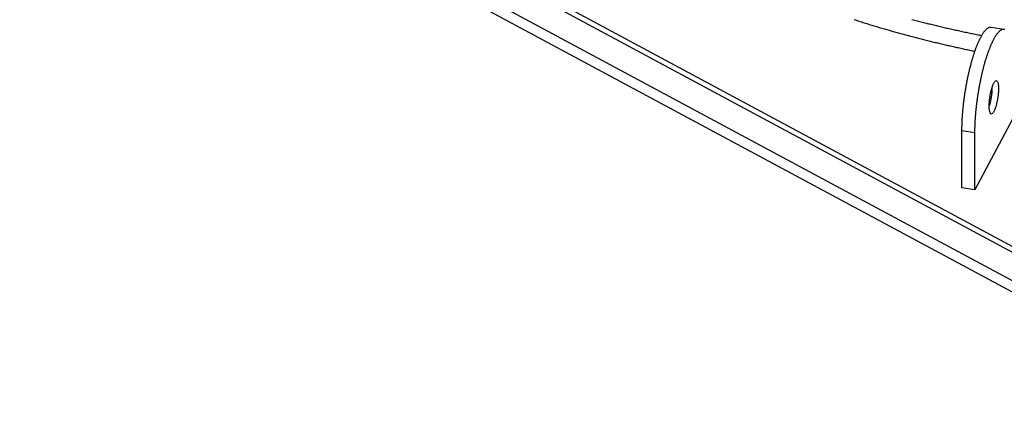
# Model space of a CAD drawing. Header units: millimetres. Extents: x 0 to 841, y 0 to 594.
# Tile 3 of 50: x 98 to 289, y 154 to 231. Entities that reach past the tile are written whole.
import ezdxf

# ---------------------------------------------------------------- set-up
doc = ezdxf.new("R2010")
doc.units = ezdxf.units.MM
doc.layers.add('FINA', color=7, linetype='CONTINUOUS', lineweight=25)

msp = doc.modelspace()

# ---------------------------------------------------------------- linework, layer by layer
at = {"layer": 'FINA'}
for points in [[(71.5, 303.82), (335.5, 162.08)], [(72.53, 304.37), (336.53, 162.63)], [(71.5, 298.28), (335.5, 156.54)], [(71.5, 298.28), (335.5, 156.54)], [(71.5, 296.07), (335.5, 154.33)], [(260.1, 231.26), (260.35, 231.18), (260.59, 231.1), (260.83, 231.02), (261.08, 230.94), (261.32, 230.86), (261.56, 230.79), (261.81, 230.71), (262.05, 230.63), (262.3, 230.56), (262.54, 230.48), (262.78, 230.41), (263.03, 230.33), (263.27, 230.26), (263.52, 230.18), (263.76, 230.11), (264.01, 230.03), (264.25, 229.96), (264.5, 229.89), (264.74, 229.81), (264.99, 229.74), (265.23, 229.67), (265.48, 229.6), (265.72, 229.52), (265.97, 229.45), (266.21, 229.38), (266.46, 229.31), (266.7, 229.24), (266.95, 229.17), (267.2, 229.1), (267.44, 229.03), (267.69, 228.96), (267.93, 228.89), (268.18, 228.82), (268.43, 228.75), (268.67, 228.68), (268.92, 228.62), (269.16, 228.55), (269.41, 228.48), (269.66, 228.41), (269.9, 228.35), (270.15, 228.28), (270.4, 228.21), (270.65, 228.15), (270.89, 228.08), (271.14, 228.02), (271.39, 227.95), (271.63, 227.89), (271.88, 227.82), (272.13, 227.76), (272.38, 227.69), (272.62, 227.63), (272.87, 227.57), (273.12, 227.5), (273.37, 227.44), (273.61, 227.38), (273.86, 227.32), (274.11, 227.25), (274.36, 227.19), (274.61, 227.13), (274.85, 227.07), (275.1, 227.01), (275.35, 226.95), (275.6, 226.89), (275.85, 226.83), (276.1, 226.77), (276.35, 226.71), (276.59, 226.65), (276.84, 226.59), (277.09, 226.53), (277.34, 226.48), (277.59, 226.42), (277.84, 226.36), (278.09, 226.3), (278.34, 226.25), (278.59, 226.19), (278.84, 226.13), (279.08, 226.08), (279.33, 226.02), (279.58, 225.96), (279.83, 225.91), (280.08, 225.85), (280.33, 225.8), (280.58, 225.74), (280.83, 225.69), (281.08, 225.63), (281.33, 225.58), (281.58, 225.53), (281.83, 225.47), (282.08, 225.42), (282.33, 225.37), (282.58, 225.32), (282.83, 225.26), (283.08, 225.21), (283.33, 225.16), (283.58, 225.11)], [(271.32, 231.29), (271.57, 231.23), (271.82, 231.16), (272.07, 231.1), (272.32, 231.03), (272.57, 230.97), (272.82, 230.9), (273.07, 230.84), (273.32, 230.77), (273.57, 230.71), (273.82, 230.65), (274.07, 230.59), (274.32, 230.52), (274.57, 230.46), (274.82, 230.4), (275.08, 230.34), (275.33, 230.28), (275.58, 230.22), (275.83, 230.16), (276.08, 230.1), (276.33, 230.04), (276.58, 229.98), (276.83, 229.92), (277.08, 229.86), (277.34, 229.8), (277.59, 229.74), (277.84, 229.68), (278.09, 229.62), (278.34, 229.57), (278.6, 229.51), (278.85, 229.45), (279.1, 229.39), (279.35, 229.34), (279.6, 229.28), (279.86, 229.23), (280.11, 229.17), (280.36, 229.11), (280.61, 229.06), (280.86, 229), (281.12, 228.95), (281.37, 228.89), (281.62, 228.84), (281.87, 228.79), (282.13, 228.73), (282.38, 228.68), (282.63, 228.63), (282.89, 228.57), (283.14, 228.52), (283.39, 228.47), (283.65, 228.42), (283.9, 228.37), (284.15, 228.32), (284.4, 228.26), (284.66, 228.21), (284.91, 228.16)], [(281.05, 209.6), (281.05, 209.72), (281.05, 209.85), (281.05, 209.97), (281.06, 210.09), (281.06, 210.21), (281.06, 210.33), (281.06, 210.45), (281.06, 210.57), (281.07, 210.69), (281.07, 210.81), (281.08, 210.93), (281.08, 211.05), (281.08, 211.17), (281.09, 211.29), (281.1, 211.41), (281.1, 211.53), (281.11, 211.65), (281.11, 211.77), (281.12, 211.89), (281.13, 212.01), (281.13, 212.14), (281.14, 212.26), (281.15, 212.38), (281.16, 212.5), (281.17, 212.62), (281.18, 212.74), (281.18, 212.86), (281.19, 212.98), (281.2, 213.1), (281.21, 213.22), (281.22, 213.34), (281.23, 213.46), (281.24, 213.58), (281.26, 213.7), (281.27, 213.82), (281.28, 213.94), (281.29, 214.06), (281.3, 214.18), (281.31, 214.3), (281.33, 214.42), (281.34, 214.54), (281.35, 214.66), (281.37, 214.78), (281.38, 214.9), (281.39, 215.02), (281.41, 215.14), (281.42, 215.26), (281.44, 215.38), (281.45, 215.5), (281.47, 215.62), (281.48, 215.74), (281.5, 215.85), (281.52, 215.97), (281.53, 216.09), (281.55, 216.21), (281.57, 216.33), (281.58, 216.45), (281.6, 216.57), (281.62, 216.69), (281.64, 216.81), (281.65, 216.93), (281.67, 217.05), (281.69, 217.17), (281.71, 217.29), (281.73, 217.41), (281.75, 217.52), (281.77, 217.64), (281.79, 217.76), (281.81, 217.88), (281.83, 218), (281.85, 218.12), (281.87, 218.24), (281.89, 218.36), (281.91, 218.48), (281.93, 218.59), (281.95, 218.71), (281.98, 218.83), (282, 218.95), (282.02, 219.07), (282.04, 219.19), (282.07, 219.31), (282.09, 219.42), (282.11, 219.54), (282.14, 219.66), (282.16, 219.78), (282.18, 219.9), (282.21, 220.01), (282.23, 220.13), (282.26, 220.25), (282.28, 220.37), (282.31, 220.49), (282.34, 220.6), (282.36, 220.72), (282.39, 220.84), (282.42, 220.96), (282.44, 221.07), (282.47, 221.19), (282.5, 221.31), (282.53, 221.43), (282.55, 221.54), (282.58, 221.66), (282.61, 221.78), (282.64, 221.9), (282.67, 222.01), (282.7, 222.13), (282.73, 222.25), (282.76, 222.36), (282.79, 222.48), (282.82, 222.6), (282.85, 222.71), (282.88, 222.83), (282.92, 222.95), (282.95, 223.06), (282.98, 223.18), (283.01, 223.29), (283.05, 223.41), (283.08, 223.53), (283.11, 223.64), (283.15, 223.76), (283.18, 223.87), (283.22, 223.99), (283.25, 224.1), (283.29, 224.22), (283.33, 224.33), (283.36, 224.45), (283.4, 224.56), (283.44, 224.68), (283.47, 224.79), (283.51, 224.91), (283.55, 225.02), (283.59, 225.13), (283.63, 225.25), (283.67, 225.36), (283.71, 225.48), (283.75, 225.59), (283.79, 225.7), (283.84, 225.81), (283.88, 225.93), (283.92, 226.04), (283.97, 226.15), (284.01, 226.26), (284.06, 226.38), (284.1, 226.49), (284.15, 226.6), (284.2, 226.71), (284.24, 226.82), (284.29, 226.93), (284.34, 227.04), (284.39, 227.15), (284.44, 227.26), (284.49, 227.37), (284.55, 227.48), (284.6, 227.59), (284.66, 227.69), (284.71, 227.8), (284.77, 227.91), (284.83, 228.01), (284.88, 228.12), (284.95, 228.22), (285.01, 228.33), (285.07, 228.43), (285.13, 228.53), (285.2, 228.63), (285.27, 228.73), (285.34, 228.83), (285.41, 228.93), (285.49, 229.02), (285.56, 229.11), (285.64, 229.2), (285.72, 229.29), (285.81, 229.38), (285.9, 229.46), (285.99, 229.53), (286.09, 229.6), (286.19, 229.67), (286.3, 229.72), (286.41, 229.76), (286.53, 229.79), (286.65, 229.8), (286.77, 229.79)], [(286.77, 229.79), (289.3, 229.41)], [(283.58, 209.22), (283.58, 209.34), (283.58, 209.46), (283.58, 209.58), (283.58, 209.7), (283.58, 209.82), (283.58, 209.94), (283.59, 210.06), (283.59, 210.18), (283.59, 210.3), (283.6, 210.42), (283.6, 210.54), (283.6, 210.66), (283.61, 210.78), (283.61, 210.9), (283.62, 211.03), (283.62, 211.15), (283.63, 211.27), (283.64, 211.39), (283.64, 211.51), (283.65, 211.63), (283.66, 211.75), (283.67, 211.87), (283.67, 211.99), (283.68, 212.11), (283.69, 212.23), (283.7, 212.35), (283.71, 212.47), (283.72, 212.59), (283.73, 212.71), (283.74, 212.83), (283.75, 212.95), (283.76, 213.07), (283.77, 213.19), (283.78, 213.31), (283.79, 213.43), (283.8, 213.55), (283.81, 213.67), (283.83, 213.79), (283.84, 213.91), (283.85, 214.03), (283.86, 214.15), (283.88, 214.27), (283.89, 214.39), (283.91, 214.51), (283.92, 214.63), (283.93, 214.75), (283.95, 214.87), (283.96, 214.99), (283.98, 215.11), (283.99, 215.23), (284.01, 215.35), (284.02, 215.47), (284.04, 215.59), (284.06, 215.71), (284.07, 215.83), (284.09, 215.95), (284.11, 216.06), (284.12, 216.18), (284.14, 216.3), (284.16, 216.42), (284.18, 216.54), (284.2, 216.66), (284.21, 216.78), (284.23, 216.9), (284.25, 217.02), (284.27, 217.14), (284.29, 217.26), (284.31, 217.38), (284.33, 217.49), (284.35, 217.61), (284.37, 217.73), (284.39, 217.85), (284.41, 217.97), (284.43, 218.09), (284.46, 218.21), (284.48, 218.33), (284.5, 218.44), (284.52, 218.56), (284.54, 218.68), (284.57, 218.8), (284.59, 218.92), (284.61, 219.04), (284.64, 219.15), (284.66, 219.27), (284.68, 219.39), (284.71, 219.51), (284.73, 219.63), (284.76, 219.75), (284.78, 219.86), (284.81, 219.98), (284.83, 220.1), (284.86, 220.22), (284.89, 220.33), (284.91, 220.45), (284.94, 220.57), (284.97, 220.69), (284.99, 220.8), (285.02, 220.92), (285.05, 221.04), (285.08, 221.16), (285.11, 221.27), (285.13, 221.39), (285.16, 221.51), (285.19, 221.63), (285.22, 221.74), (285.25, 221.86), (285.28, 221.98), (285.31, 222.09), (285.34, 222.21), (285.38, 222.33), (285.41, 222.44), (285.44, 222.56), (285.47, 222.67), (285.5, 222.79), (285.54, 222.91), (285.57, 223.02), (285.6, 223.14), (285.64, 223.25), (285.67, 223.37), (285.71, 223.48), (285.74, 223.6), (285.78, 223.72), (285.81, 223.83), (285.85, 223.95), (285.89, 224.06), (285.92, 224.18), (285.96, 224.29), (286, 224.4), (286.04, 224.52), (286.08, 224.63), (286.12, 224.75), (286.16, 224.86), (286.2, 224.97), (286.24, 225.09), (286.28, 225.2), (286.32, 225.31), (286.36, 225.43), (286.4, 225.54), (286.45, 225.65), (286.49, 225.76), (286.54, 225.88), (286.58, 225.99), (286.63, 226.1), (286.67, 226.21), (286.72, 226.32), (286.77, 226.43), (286.82, 226.54), (286.87, 226.65), (286.92, 226.76), (286.97, 226.87), (287.02, 226.98), (287.07, 227.09), (287.13, 227.2), (287.18, 227.31), (287.24, 227.41), (287.29, 227.52), (287.35, 227.63), (287.41, 227.73), (287.47, 227.83), (287.53, 227.94), (287.59, 228.04), (287.66, 228.14), (287.73, 228.24), (287.79, 228.34), (287.86, 228.44), (287.94, 228.54), (288.01, 228.63), (288.09, 228.73), (288.17, 228.82), (288.25, 228.9), (288.33, 228.99), (288.42, 229.07), (288.52, 229.15), (288.62, 229.22), (288.72, 229.28), (288.83, 229.33), (288.94, 229.38), (289.06, 229.4), (289.18, 229.41), (289.3, 229.41)], [(289.3, 229.41), (289.41, 229.38)], [(286.36, 214.45), (286.36, 214.57), (286.36, 214.69), (286.37, 214.81), (286.37, 214.93), (286.38, 215.05), (286.39, 215.17), (286.4, 215.29), (286.41, 215.41), (286.42, 215.53), (286.43, 215.65), (286.44, 215.77), (286.46, 215.89), (286.47, 216.01), (286.49, 216.13), (286.51, 216.25), (286.53, 216.37), (286.55, 216.49), (286.57, 216.61), (286.59, 216.73), (286.61, 216.85), (286.64, 216.96), (286.66, 217.08), (286.69, 217.2), (286.72, 217.32), (286.74, 217.43), (286.77, 217.55), (286.8, 217.67), (286.84, 217.78), (286.87, 217.9), (286.91, 218.02), (286.94, 218.13), (286.98, 218.25), (287.02, 218.36), (287.06, 218.47), (287.11, 218.58), (287.16, 218.69), (287.21, 218.8), (287.26, 218.91), (287.32, 219.02), (287.39, 219.12), (287.46, 219.21), (287.54, 219.3), (287.64, 219.37), (287.76, 219.39)], [(287.76, 219.39), (287.87, 219.33), (287.94, 219.24), (287.99, 219.13), (288.04, 219.02), (288.07, 218.9), (288.09, 218.79), (288.11, 218.67), (288.13, 218.55), (288.14, 218.43), (288.15, 218.31), (288.16, 218.19), (288.16, 218.07), (288.16, 217.95), (288.16, 217.83), (288.16, 217.71), (288.16, 217.59), (288.16, 217.47), (288.15, 217.35), (288.14, 217.22), (288.14, 217.1), (288.13, 216.98), (288.12, 216.86), (288.1, 216.74), (288.09, 216.63), (288.08, 216.51), (288.06, 216.39), (288.05, 216.27), (288.03, 216.15), (288.01, 216.03), (288, 215.91), (287.98, 215.79), (287.95, 215.67), (287.93, 215.55), (287.91, 215.44), (287.89, 215.32), (287.86, 215.2), (287.83, 215.08), (287.81, 214.96), (287.78, 214.85), (287.75, 214.73), (287.72, 214.61), (287.69, 214.5), (287.65, 214.38), (287.62, 214.27), (287.58, 214.15), (287.54, 214.04), (287.5, 213.93), (287.46, 213.81), (287.41, 213.7), (287.37, 213.59), (287.32, 213.48), (287.26, 213.37), (287.2, 213.27), (287.14, 213.17), (287.07, 213.07), (286.98, 212.99), (286.88, 212.92), (286.76, 212.9)], [(286.9, 218), (286.9, 217.88), (286.9, 217.76), (286.89, 217.63), (286.89, 217.51), (286.88, 217.39), (286.87, 217.26), (286.86, 217.14), (286.85, 217.02), (286.84, 216.89), (286.83, 216.77), (286.81, 216.65), (286.8, 216.53), (286.78, 216.41), (286.76, 216.28), (286.74, 216.16), (286.72, 216.04), (286.7, 215.92), (286.68, 215.8), (286.66, 215.67), (286.63, 215.55), (286.61, 215.43), (286.58, 215.31), (286.55, 215.19), (286.52, 215.07), (286.49, 214.95), (286.46, 214.83), (286.43, 214.71), (286.4, 214.6), (286.36, 214.48)], [(286.76, 212.9), (286.65, 212.96), (286.57, 213.06), (286.52, 213.18), (286.48, 213.3), (286.45, 213.42), (286.42, 213.55), (286.4, 213.68), (286.39, 213.81), (286.38, 213.93), (286.37, 214.06), (286.36, 214.19), (286.36, 214.32), (286.36, 214.45)], [(290.95, 212), (283.58, 198.14)], [(281.05, 198.53), (281.05, 209.6)], [(283.58, 209.22), (281.05, 209.6)], [(283.58, 198.14), (283.58, 209.22)], [(283.58, 198.14), (281.05, 198.53)]]:
    msp.add_lwpolyline(points, dxfattribs=at)

doc.saveas('drawing.dxf')
